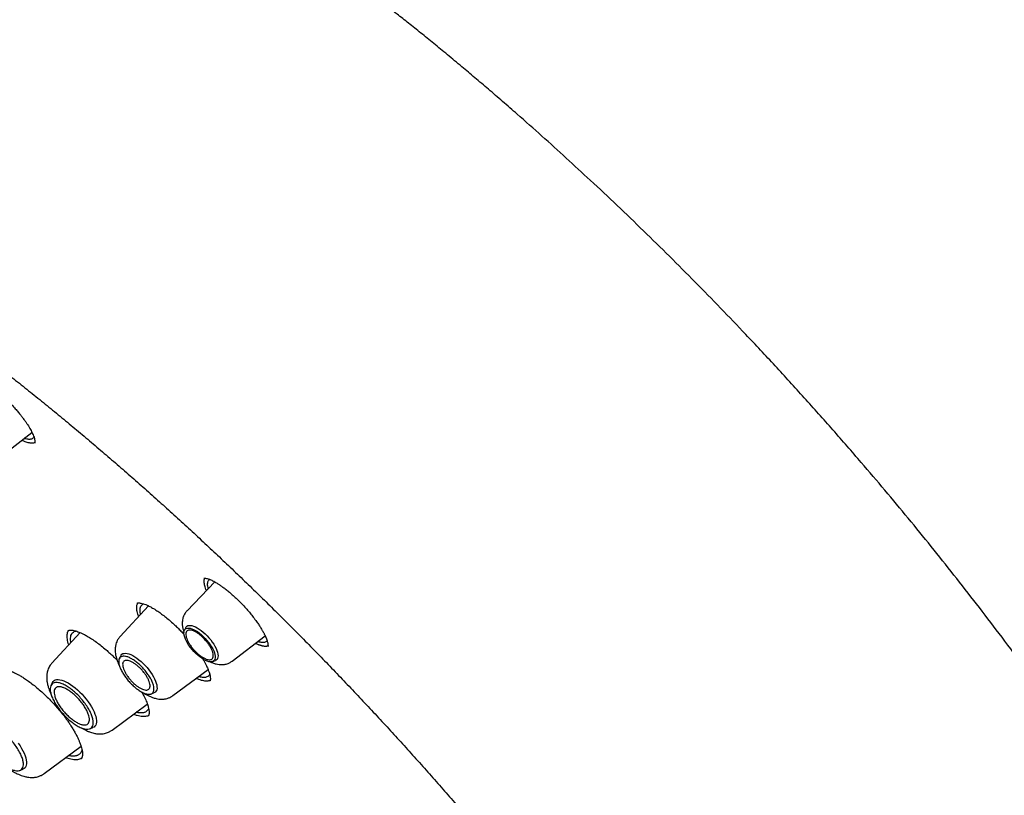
# Model space of a CAD drawing. Header units: millimetres. Extents: x 8 to 871, y 12 to 1888.
# Tile 38 of 114: x 664 to 701, y 732 to 761. Entities that reach past the tile are written whole.
import ezdxf

# ---------------------------------------------------------------- set-up
doc = ezdxf.new("R2010")
doc.units = ezdxf.units.MM

msp = doc.modelspace()

# ---------------------------------------------------------------- linework, layer by layer
at = {"color": 7, "linetype": 'Continuous', "lineweight": 30}
for p, q in [((663.509, 744.939), (664.774, 745.911)), ((671.6, 740.329), (670.569, 739.251)), ((669.124, 739.433), (668.066, 738.284)), ((670.517, 738.621), (670.47, 738.526)), ((666.572, 738.436), (665.52, 737.294)), ((672.257, 737.37), (673.484, 738.313)), ((668.089, 737.568), (668.037, 737.463)), ((671.525, 737.35), (671.625, 737.387)), ((670.043, 736.082), (671.356, 737.052)), ((665.536, 736.568), (665.482, 736.459)), ((671.425, 736.638), (671.419, 736.631)), ((669.223, 736.142), (669.333, 736.182)), ((667.767, 734.791), (669.084, 735.764)), ((666.932, 734.843), (667.047, 734.885)), ((665.232, 733.169), (666.609, 734.187)), ((664.322, 733.29), (664.436, 733.331))]:
    msp.add_line(p, q, dxfattribs=at)
at = {"color": 7, "linetype": 'Continuous', "lineweight": 30, "flags": 128}
for points in [[(671.187, 737.43), (671.115, 737.475), (671.042, 737.528), (670.968, 737.588), (670.896, 737.654), (670.826, 737.725), (670.759, 737.8), (670.696, 737.878), (670.639, 737.957), (670.588, 738.037), (670.544, 738.115), (670.508, 738.191), (670.481, 738.264), (670.462, 738.332), (670.452, 738.395), (670.451, 738.45), (670.46, 738.499), (670.477, 738.538), (670.504, 738.569), (670.538, 738.591), (670.581, 738.603), (670.631, 738.605), (670.687, 738.597), (670.749, 738.579), (670.815, 738.551), (670.885, 738.514), (670.957, 738.469), (671.03, 738.416), (671.103, 738.356), (671.176, 738.29), (671.246, 738.219), (671.313, 738.144), (671.375, 738.066), (671.432, 737.987), (671.483, 737.908), (671.527, 737.829), (671.563, 737.753), (671.591, 737.68), (671.61, 737.612), (671.62, 737.55), (671.62, 737.494), (671.612, 737.446), (671.594, 737.406), (671.568, 737.375), (671.533, 737.353), (671.491, 737.342), (671.441, 737.34), (671.385, 737.348), (671.323, 737.366), (671.257, 737.393), (671.187, 737.43)], [(670.517, 738.621), (670.532, 738.646), (670.561, 738.674), (670.598, 738.694), (670.643, 738.704), (670.695, 738.704), (670.752, 738.694), (670.815, 738.675), (670.882, 738.647), (670.952, 738.609)], [(670.952, 738.609), (671.025, 738.564), (671.099, 738.511), (671.174, 738.451), (671.247, 738.385), (671.318, 738.314), (671.386, 738.239), (671.451, 738.161), (671.51, 738.081), (671.564, 738.001), (671.611, 737.921), (671.65, 737.843), (671.682, 737.768), (671.705, 737.697), (671.72, 737.631), (671.726, 737.571), (671.723, 737.517), (671.711, 737.472), (671.691, 737.434), (671.661, 737.406), (671.625, 737.387)], [(668.089, 737.568), (668.104, 737.594), (668.135, 737.625), (668.173, 737.647), (668.219, 737.659), (668.273, 737.662), (668.332, 737.654), (668.397, 737.638), (668.466, 737.611), (668.54, 737.576), (668.616, 737.532), (668.694, 737.48), (668.773, 737.42), (668.851, 737.355), (668.929, 737.283), (669.004, 737.206), (669.076, 737.126), (669.144, 737.043), (669.206, 736.958), (669.263, 736.873), (669.313, 736.788), (669.356, 736.705), (669.391, 736.625), (669.418, 736.549), (669.436, 736.477), (669.445, 736.411), (669.446, 736.351), (669.437, 736.299), (669.42, 736.255), (669.393, 736.22), (669.359, 736.193), (669.333, 736.182)], [(665.536, 736.568), (665.536, 736.569), (665.564, 736.61), (665.599, 736.642), (665.643, 736.665), (665.695, 736.678), (665.754, 736.682), (665.819, 736.675), (665.89, 736.658), (665.966, 736.632), (666.046, 736.596), (666.13, 736.552), (666.215, 736.499), (666.303, 736.438), (666.391, 736.369), (666.478, 736.294), (666.564, 736.214), (666.647, 736.129), (666.727, 736.039), (666.803, 735.947), (666.874, 735.853), (666.939, 735.759), (666.998, 735.664), (667.05, 735.571), (667.093, 735.479), (667.129, 735.391), (667.156, 735.308), (667.174, 735.229), (667.183, 735.157), (667.183, 735.091), (667.174, 735.032), (667.156, 734.982), (667.129, 734.941), (667.093, 734.908), (667.049, 734.885), (667.047, 734.885)], [(664.264, 734.3), (664.329, 734.205), (664.388, 734.111), (664.439, 734.017), (664.483, 733.926), (664.519, 733.838), (664.546, 733.755), (664.564, 733.676), (664.573, 733.603), (664.573, 733.537), (664.564, 733.479), (664.545, 733.429), (664.518, 733.387), (664.482, 733.355), (664.439, 733.332), (664.436, 733.331)]]:
    msp.add_lwpolyline(points, dxfattribs=at)
at = {"color": 7, "linetype": 'Continuous', "lineweight": 30}
for points, knots in [([(713.378, 691.298), (713.435, 691.352), (713.547, 691.458), (713.685, 691.594), (713.799, 691.709), (713.903, 691.818), (714.006, 691.928), (714.105, 692.037), (714.203, 692.149), (714.302, 692.265), (714.406, 692.389), (714.518, 692.528), (714.636, 692.681), (714.759, 692.845), (714.866, 692.996), (714.957, 693.128), (715.033, 693.24), (715.106, 693.352), (715.177, 693.464), (715.245, 693.574), (715.31, 693.682), (715.369, 693.782), (715.418, 693.868), (715.457, 693.938), (715.492, 694), (715.527, 694.065), (715.567, 694.139), (715.612, 694.224), (715.66, 694.316), (715.709, 694.414), (715.765, 694.528), (715.827, 694.658), (715.894, 694.804), (715.959, 694.95), (716.021, 695.094), (716.077, 695.23), (716.126, 695.352), (716.165, 695.452), (716.196, 695.531), (716.22, 695.596), (716.244, 695.662), (716.272, 695.738), (716.304, 695.827), (716.339, 695.929), (716.376, 696.039), (716.414, 696.156), (716.452, 696.276), (716.491, 696.4), (716.528, 696.527), (716.563, 696.65), (716.594, 696.76), (716.618, 696.851), (716.638, 696.925), (716.654, 696.988), (716.671, 697.054), (716.689, 697.13), (716.71, 697.215), (716.738, 697.332), (716.772, 697.482), (716.811, 697.664), (716.849, 697.853), (716.885, 698.044), (716.919, 698.237), (716.951, 698.432), (716.981, 698.629), (717.009, 698.827), (717.034, 699.023), (717.056, 699.209), (717.075, 699.379), (717.09, 699.535), (717.104, 699.68), (717.117, 699.833), (717.13, 700.004), (717.143, 700.201), (717.155, 700.416), (717.166, 700.652), (717.174, 700.878), (717.179, 701.089), (717.182, 701.281), (717.184, 701.472), (717.183, 701.651), (717.182, 701.807), (717.18, 701.928), (717.179, 702.017), (717.177, 702.081), (717.176, 702.14), (717.174, 702.204), (717.172, 702.281), (717.169, 702.38), (717.165, 702.502), (717.158, 702.651), (717.15, 702.817), (717.136, 703.074), (717.114, 703.413), (717.08, 703.83), (717.044, 704.207), (717.007, 704.545), (716.971, 704.846), (716.934, 705.14), (716.895, 705.419), (716.857, 705.678), (716.822, 705.908), (716.792, 706.094), (716.768, 706.239), (716.749, 706.35), (716.733, 706.446), (716.717, 706.534), (716.703, 706.613), (716.689, 706.69), (716.675, 706.769), (716.658, 706.864), (716.636, 706.977), (716.611, 707.109), (716.582, 707.26), (716.548, 707.429), (716.51, 707.615), (716.47, 707.809), (716.428, 708.004), (716.386, 708.195), (716.326, 708.46), (716.249, 708.792), (716.156, 709.176), (716.068, 709.524), (715.986, 709.836), (715.909, 710.127), (715.835, 710.394), (715.698, 710.884), (715.559, 711.356), (715.417, 711.819), (715.352, 712.027), (715.285, 712.237), (715.217, 712.448), (715.15, 712.656), (715.089, 712.84), (715.038, 712.992), (714.998, 713.112), (714.963, 713.214), (714.933, 713.304), (714.902, 713.393), (714.864, 713.502), (714.818, 713.636), (714.761, 713.797), (714.699, 713.975), (714.631, 714.164), (714.536, 714.427), (714.409, 714.772), (714.251, 715.192), (714.085, 715.625), (713.91, 716.07), (713.723, 716.536), (713.526, 717.015), (713.324, 717.497), (713.119, 717.976), (712.91, 718.453), (712.682, 718.966), (712.431, 719.516), (712.159, 720.102), (711.883, 720.683), (711.602, 721.262), (711.287, 721.899), (710.928, 722.609), (710.517, 723.402), (710.077, 724.23), (709.668, 724.982), (709.297, 725.649), (708.973, 726.223), (708.642, 726.797), (708.316, 727.358), (708.009, 727.875), (707.726, 728.348), (707.465, 728.779), (707.216, 729.185), (706.982, 729.565), (706.762, 729.917), (706.557, 730.242), (706.368, 730.54), (706.193, 730.815), (706.001, 731.116), (705.778, 731.461), (705.514, 731.865), (705.229, 732.298), (704.922, 732.758), (704.594, 733.246), (704.243, 733.761), (703.87, 734.304), (703.472, 734.874), (703.055, 735.465), (702.488, 736.259), (701.774, 737.24), (700.919, 738.385), (700.068, 739.499), (699.222, 740.581), (698.371, 741.648), (697.51, 742.703), (696.639, 743.749), (695.702, 744.85), (694.699, 746.003), (693.627, 747.205), (692.542, 748.394), (691.498, 749.509), (690.5, 750.552), (689.549, 751.525), (688.59, 752.487), (687.619, 753.44), (686.633, 754.388), (685.67, 755.293), (684.733, 756.157), (683.823, 756.979), (683.029, 757.682), (682.363, 758.262), (681.835, 758.716), (681.327, 759.148), (680.815, 759.579), (680.303, 760.005), (679.792, 760.424), (679.308, 760.816), (678.853, 761.182), (678.376, 761.56), (677.864, 761.962), (677.299, 762.399), (676.864, 762.731), (676.562, 762.959), (676.399, 763.082), (676.235, 763.205), (676.069, 763.328), (675.902, 763.453), (675.723, 763.585), (675.519, 763.735), (675.279, 763.91), (675.002, 764.112), (674.693, 764.335), (674.352, 764.579), (673.992, 764.834), (673.616, 765.098), (673.224, 765.369), (672.807, 765.656), (672.364, 765.956), (671.896, 766.269), (671.403, 766.595), (670.866, 766.944), (670.284, 767.315), (669.655, 767.709), (668.998, 768.111), (668.312, 768.523), (667.848, 768.793), (667.61, 768.931)], [0, 0, 0, 0, 0.003254, 0.00634, 0.009206, 0.011744, 0.013962, 0.016621, 0.019137, 0.021743, 0.024667, 0.027832, 0.031281, 0.034947, 0.038766, 0.041224, 0.043666, 0.046076, 0.048453, 0.050797, 0.053096, 0.055198, 0.057058, 0.058349, 0.059517, 0.06082, 0.06232, 0.064019, 0.065913, 0.067876, 0.069832, 0.072661, 0.075472, 0.078265, 0.081041, 0.08364, 0.085916, 0.08787, 0.08918, 0.090291, 0.091421, 0.092794, 0.09441, 0.096269, 0.098279, 0.100346, 0.102471, 0.104654, 0.106894, 0.109106, 0.111018, 0.112609, 0.113786, 0.114764, 0.11587, 0.117145, 0.11859, 0.120204, 0.123034, 0.126134, 0.129246, 0.132365, 0.135489, 0.13862, 0.141757, 0.144899, 0.148051, 0.150951, 0.153599, 0.155995, 0.158141, 0.160265, 0.163013, 0.165979, 0.169191, 0.172712, 0.176545, 0.179223, 0.182035, 0.184941, 0.187562, 0.189802, 0.191659, 0.192751, 0.193648, 0.19439, 0.195275, 0.196369, 0.197671, 0.199474, 0.201565, 0.203946, 0.206465, 0.212342, 0.218046, 0.223577, 0.227694, 0.23171, 0.235625, 0.239387, 0.24278, 0.245782, 0.248394, 0.250013, 0.251435, 0.25266, 0.253719, 0.254868, 0.255698, 0.256679, 0.257893, 0.259342, 0.261023, 0.262939, 0.265088, 0.267471, 0.269975, 0.272419, 0.274798, 0.277113, 0.282317, 0.287165, 0.291263, 0.295068, 0.29858, 0.301798, 0.304748, 0.316228, 0.318681, 0.321141, 0.323607, 0.326079, 0.328558, 0.330896, 0.332496, 0.333885, 0.335064, 0.336034, 0.337018, 0.338177, 0.339796, 0.341665, 0.343753, 0.345929, 0.348178, 0.352811, 0.357729, 0.362506, 0.367523, 0.372782, 0.378187, 0.383546, 0.388853, 0.394107, 0.399308, 0.405773, 0.412155, 0.418454, 0.42467, 0.43092, 0.439034, 0.447487, 0.456277, 0.465406, 0.471316, 0.47736, 0.483502, 0.489402, 0.494977, 0.499753, 0.504263, 0.508505, 0.51248, 0.516188, 0.519571, 0.522697, 0.525566, 0.528221, 0.532178, 0.536422, 0.540952, 0.545769, 0.550873, 0.556263, 0.56194, 0.567903, 0.574151, 0.580491, 0.592835, 0.605033, 0.616657, 0.628145, 0.639499, 0.650797, 0.662094, 0.673391, 0.686705, 0.700018, 0.713332, 0.726646, 0.737943, 0.74924, 0.760538, 0.771868, 0.783327, 0.79492, 0.805233, 0.815652, 0.826175, 0.832384, 0.838385, 0.844148, 0.849673, 0.855768, 0.861546, 0.867005, 0.872145, 0.876967, 0.883134, 0.889484, 0.896017, 0.897831, 0.899659, 0.901501, 0.903356, 0.905225, 0.907153, 0.909352, 0.912116, 0.915241, 0.918727, 0.922575, 0.926783, 0.930923, 0.935362, 0.940099, 0.945135, 0.950469, 0.956103, 0.962035, 0.968905, 0.976136, 0.983729, 0.991684, 1, 1, 1, 1]), ([(629.354, 758.873), (629.365, 758.882), (629.454, 758.954), (629.627, 759.082), (629.873, 759.256), (630.127, 759.42), (630.387, 759.576), (630.655, 759.724), (630.93, 759.864), (631.211, 759.994), (631.499, 760.117), (631.794, 760.231), (632.096, 760.336), (632.404, 760.433), (632.719, 760.522), (633.04, 760.602), (633.368, 760.673), (633.702, 760.736), (634.042, 760.791), (634.388, 760.837), (634.741, 760.874), (635.099, 760.903), (635.464, 760.923), (635.835, 760.935), (636.211, 760.938), (636.594, 760.933), (636.982, 760.919), (637.376, 760.897), (637.775, 760.865), (638.18, 760.826), (638.59, 760.778), (639.006, 760.721), (639.427, 760.656), (639.854, 760.582), (640.285, 760.5), (640.721, 760.409), (641.163, 760.31), (641.609, 760.202), (642.06, 760.086), (642.515, 759.961), (642.976, 759.828), (643.44, 759.686), (643.909, 759.536), (644.382, 759.378), (644.86, 759.211), (645.341, 759.037), (645.826, 758.853), (646.316, 758.662), (646.809, 758.462), (647.305, 758.255), (647.805, 758.039), (648.309, 757.815), (648.815, 757.583), (649.325, 757.343), (649.839, 757.095), (650.355, 756.84), (650.873, 756.576), (651.395, 756.305), (651.919, 756.026), (652.446, 755.739), (652.975, 755.445), (653.507, 755.143), (654.041, 754.834), (654.577, 754.517), (655.114, 754.193), (655.654, 753.862), (656.195, 753.523), (656.738, 753.178), (657.282, 752.825), (657.828, 752.465), (658.375, 752.099), (658.923, 751.725), (659.472, 751.345), (660.022, 750.958), (660.573, 750.565), (661.125, 750.165), (661.677, 749.759), (662.229, 749.346), (662.782, 748.927), (663.335, 748.502), (663.888, 748.071), (664.441, 747.633), (664.994, 747.19), (665.547, 746.741), (666.099, 746.287), (666.651, 745.827), (667.202, 745.361), (667.752, 744.89), (668.301, 744.413), (668.85, 743.932), (669.397, 743.445), (669.943, 742.953), (670.488, 742.457), (671.032, 741.955), (671.573, 741.449), (672.113, 740.938), (672.652, 740.423), (673.188, 739.904), (673.723, 739.38), (674.255, 738.852), (674.785, 738.32), (675.313, 737.784), (675.838, 737.244), (676.36, 736.701), (676.88, 736.154), (677.397, 735.603), (677.912, 735.049), (678.423, 734.492), (678.931, 733.932), (679.436, 733.369), (679.937, 732.803), (680.435, 732.234), (680.93, 731.663), (681.42, 731.089), (681.907, 730.513), (682.391, 729.934), (682.87, 729.353), (683.345, 728.771), (683.816, 728.186), (684.283, 727.6), (684.745, 727.012), (685.203, 726.422), (685.656, 725.831), (686.105, 725.239), (686.548, 724.645), (686.987, 724.051), (687.421, 723.456), (687.851, 722.86), (688.274, 722.263), (688.693, 721.666), (689.106, 721.068), (689.514, 720.47), (689.917, 719.872), (690.314, 719.274), (690.705, 718.676), (691.091, 718.078), (691.47, 717.481), (691.844, 716.884), (692.212, 716.288), (692.574, 715.693), (692.93, 715.098), (693.279, 714.505), (693.622, 713.912), (693.959, 713.321), (694.29, 712.731), (694.614, 712.143), (694.931, 711.557), (695.242, 710.972), (695.546, 710.389), (695.844, 709.808), (696.134, 709.229), (696.418, 708.653), (696.695, 708.079), (696.964, 707.507), (697.227, 706.938), (697.483, 706.372), (697.731, 705.808), (697.973, 705.248), (698.207, 704.691), (698.433, 704.137), (698.653, 703.586), (698.865, 703.039), (699.069, 702.496), (699.266, 701.956), (699.456, 701.42), (699.638, 700.888), (699.812, 700.36), (699.979, 699.836), (700.138, 699.316), (700.29, 698.801), (700.433, 698.291), (700.569, 697.785), (700.697, 697.283), (700.818, 696.787), (700.93, 696.295), (701.035, 695.809), (701.132, 695.328), (701.221, 694.852), (701.302, 694.381), (701.375, 693.916), (701.441, 693.456), (701.498, 693.002), (701.548, 692.554), (701.589, 692.112), (701.623, 691.675), (701.649, 691.245), (701.666, 690.821), (701.676, 690.403), (701.678, 689.991), (701.672, 689.586), (701.658, 689.187), (701.637, 688.794), (701.607, 688.409), (701.57, 688.029), (701.524, 687.657), (701.471, 687.292), (701.41, 686.933), (701.341, 686.582), (701.265, 686.237), (701.18, 685.899), (701.088, 685.569), (700.988, 685.246), (700.88, 684.93), (700.765, 684.621), (700.642, 684.32), (700.511, 684.026), (700.372, 683.74), (700.226, 683.461), (700.072, 683.189), (699.911, 682.925), (699.741, 682.669), (699.565, 682.421), (699.38, 682.18), (699.188, 681.948), (698.992, 681.726), (698.856, 681.586), (698.79, 681.517)], [0, 0, 0, 0, 0.000696, 0.005455, 0.010214, 0.01497, 0.019723, 0.024472, 0.029218, 0.033959, 0.038696, 0.043427, 0.048154, 0.052877, 0.057594, 0.062307, 0.067016, 0.071721, 0.076422, 0.08112, 0.085815, 0.090507, 0.095196, 0.099883, 0.104569, 0.109253, 0.113935, 0.118616, 0.123296, 0.127976, 0.132655, 0.137333, 0.142011, 0.146689, 0.151366, 0.156044, 0.160722, 0.165399, 0.170077, 0.174755, 0.179433, 0.184112, 0.188791, 0.19347, 0.198149, 0.202829, 0.207509, 0.21219, 0.216871, 0.221552, 0.226234, 0.230916, 0.235599, 0.240282, 0.244965, 0.249649, 0.254333, 0.259017, 0.263702, 0.268387, 0.273072, 0.277758, 0.282443, 0.28713, 0.291816, 0.296503, 0.30119, 0.305877, 0.310565, 0.315253, 0.319941, 0.324629, 0.329318, 0.334007, 0.338695, 0.343385, 0.348074, 0.352763, 0.357453, 0.362143, 0.366833, 0.371523, 0.376213, 0.380904, 0.385594, 0.390285, 0.394976, 0.399666, 0.404357, 0.409048, 0.41374, 0.418431, 0.423122, 0.427814, 0.432505, 0.437197, 0.441888, 0.44658, 0.451272, 0.455964, 0.460656, 0.465347, 0.470039, 0.474731, 0.479423, 0.484115, 0.488807, 0.493499, 0.498191, 0.502884, 0.507576, 0.512268, 0.51696, 0.521652, 0.526344, 0.531036, 0.535728, 0.54042, 0.545111, 0.549803, 0.554495, 0.559187, 0.563879, 0.56857, 0.573262, 0.577953, 0.582645, 0.587336, 0.592027, 0.596719, 0.60141, 0.606101, 0.610791, 0.615482, 0.620173, 0.624863, 0.629554, 0.634244, 0.638934, 0.643624, 0.648314, 0.653004, 0.657693, 0.662382, 0.667072, 0.67176, 0.676449, 0.681138, 0.685826, 0.690514, 0.695202, 0.699889, 0.704577, 0.709264, 0.713951, 0.718637, 0.723323, 0.728009, 0.732695, 0.73738, 0.742065, 0.74675, 0.751434, 0.756118, 0.760802, 0.765485, 0.770168, 0.774851, 0.779533, 0.784214, 0.788896, 0.793577, 0.798257, 0.802937, 0.807617, 0.812296, 0.816975, 0.821654, 0.826332, 0.83101, 0.835688, 0.840366, 0.845043, 0.84972, 0.854397, 0.859074, 0.863751, 0.868429, 0.873106, 0.877784, 0.882462, 0.887141, 0.891821, 0.896502, 0.901184, 0.905867, 0.910553, 0.91524, 0.919929, 0.924621, 0.929316, 0.934013, 0.938715, 0.94342, 0.948129, 0.952842, 0.95756, 0.962283, 0.96701, 0.971742, 0.976479, 0.981221, 0.985967, 0.990717, 0.99547, 1, 1, 1, 1]), ([(663.357, 747.538), (663.403, 747.503), (663.491, 747.433), (663.62, 747.322), (663.76, 747.196), (663.906, 747.055), (664.053, 746.903), (664.179, 746.764), (664.285, 746.64), (664.373, 746.532), (664.443, 746.439), (664.499, 746.363), (664.541, 746.303), (664.572, 746.257), (664.605, 746.208), (664.647, 746.141), (664.696, 746.058), (664.744, 745.973), (664.783, 745.895), (664.821, 745.811), (664.853, 745.727), (664.875, 745.648), (664.886, 745.589), (664.887, 745.553), (664.886, 745.532), (664.884, 745.522), (664.884, 745.515), (664.883, 745.513), (664.882, 745.512)], [0, 0, 0, 0, 0.049249, 0.096025, 0.14034, 0.202137, 0.258281, 0.308723, 0.353461, 0.392534, 0.426032, 0.454026, 0.476502, 0.493443, 0.505075, 0.532379, 0.571712, 0.60459, 0.639611, 0.673469, 0.722022, 0.767884, 0.810856, 0.850916, 0.873938, 0.906542, 0.94862, 1, 1, 1, 1]), ([(664.885, 745.528), (664.869, 745.522), (664.838, 745.511), (664.78, 745.506), (664.714, 745.51), (664.64, 745.523), (664.559, 745.547), (664.477, 745.577), (664.419, 745.604), (664.391, 745.617)], [0, 0, 0, 0, 0.14291, 0.28639, 0.430902, 0.578687, 0.7276, 0.869045, 1, 1, 1, 1]), ([(664.849, 745.734), (664.847, 745.73), (664.839, 745.711), (664.815, 745.688), (664.779, 745.666), (664.738, 745.653), (664.689, 745.647), (664.621, 745.651), (664.551, 745.664), (664.498, 745.683), (664.484, 745.688)], [0, 0, 0, 0, 0.037286, 0.190265, 0.327544, 0.449091, 0.565055, 0.722224, 0.927172, 1, 1, 1, 1]), ([(671.196, 740.464), (671.197, 740.464), (671.199, 740.465), (671.205, 740.464), (671.215, 740.465), (671.229, 740.465), (671.245, 740.464), (671.271, 740.461), (671.32, 740.452), (671.39, 740.429), (671.46, 740.401), (671.528, 740.369), (671.614, 740.323), (671.709, 740.266), (671.811, 740.2), (671.912, 740.128), (672.027, 740.041), (672.155, 739.938), (672.295, 739.817), (672.391, 739.726), (672.441, 739.679)], [0, 0, 0, 0, 0.068167, 0.124402, 0.168408, 0.199898, 0.223719, 0.246943, 0.313346, 0.386412, 0.428606, 0.474911, 0.531237, 0.599833, 0.652444, 0.71059, 0.774318, 0.843699, 0.918854, 1, 1, 1, 1]), ([(671.291, 740.006), (671.285, 740.021), (671.266, 740.066), (671.243, 740.137), (671.221, 740.217), (671.208, 740.291), (671.205, 740.359), (671.209, 740.408), (671.216, 740.439), (671.221, 740.455), (671.224, 740.462), (671.225, 740.465)], [0, 0, 0, 0, 0.0718216, 0.2279019, 0.3814077, 0.5359477, 0.6937947, 0.8528119, 0.929768, 0.9682395, 1, 1, 1, 1]), ([(671.363, 740.081), (671.356, 740.109), (671.339, 740.171), (671.333, 740.254), (671.343, 740.327), (671.371, 740.381), (671.397, 740.41), (671.416, 740.417), (671.417, 740.418)], [0, 0, 0, 0, 0.167861, 0.371459, 0.58857, 0.795446, 0.989871, 1, 1, 1, 1]), ([(672.441, 739.679), (672.498, 739.623), (672.608, 739.514), (672.76, 739.35), (672.893, 739.196), (673.018, 739.042), (673.132, 738.893), (673.23, 738.754), (673.299, 738.649), (673.346, 738.572), (673.377, 738.519), (673.399, 738.479), (673.417, 738.447), (673.434, 738.414), (673.457, 738.37), (673.487, 738.308), (673.519, 738.235), (673.547, 738.161), (673.567, 738.098), (673.58, 738.048), (673.588, 738.003), (673.593, 737.964), (673.594, 737.935), (673.594, 737.918), (673.593, 737.915), (673.593, 737.913)], [0, 0, 0, 0, 0.073951, 0.142308, 0.205069, 0.262186, 0.32948, 0.386671, 0.433823, 0.462662, 0.485973, 0.503769, 0.516044, 0.529723, 0.550765, 0.579429, 0.623225, 0.666711, 0.706045, 0.741233, 0.772304, 0.81223, 0.863608, 0.926231, 1, 1, 1, 1]), ([(668.758, 739.037), (668.753, 739.051), (668.735, 739.099), (668.713, 739.176), (668.694, 739.267), (668.686, 739.349), (668.688, 739.423), (668.699, 739.488), (668.716, 739.522), (668.724, 739.54)], [0, 0, 0, 0, 0.0639571, 0.2180026, 0.3736174, 0.5313979, 0.6873704, 0.844504, 1, 1, 1, 1]), ([(668.693, 739.527), (668.699, 739.531), (668.709, 739.538), (668.728, 739.541), (668.744, 739.542), (668.756, 739.542), (668.765, 739.542), (668.776, 739.542), (668.801, 739.541), (668.848, 739.534), (668.926, 739.515), (669.024, 739.48), (669.143, 739.427), (669.283, 739.351), (669.431, 739.26), (669.583, 739.155), (669.736, 739.04), (669.901, 738.905), (670.016, 738.802), (670.075, 738.749)], [0, 0, 0, 0, 0.07295, 0.129811, 0.170313, 0.189786, 0.204974, 0.221897, 0.240586, 0.299036, 0.365061, 0.436101, 0.511924, 0.592781, 0.681393, 0.753495, 0.830515, 0.9126, 1, 1, 1, 1]), ([(668.833, 739.117), (668.829, 739.135), (668.821, 739.174), (668.814, 739.231), (668.812, 739.289), (668.819, 739.355), (668.841, 739.42), (668.885, 739.471), (668.922, 739.498), (668.947, 739.505), (668.95, 739.505)], [0, 0, 0, 0, 0.086938, 0.191214, 0.30536, 0.429356, 0.624756, 0.808649, 0.981071, 1, 1, 1, 1]), ([(670.569, 739.251), (670.544, 739.221), (670.498, 739.168), (670.452, 739.084), (670.425, 739.014), (670.404, 738.941), (670.391, 738.864), (670.386, 738.77), (670.393, 738.666), (670.415, 738.553), (670.438, 738.473), (670.453, 738.435), (670.455, 738.43)], [0, 0, 0, 0, 0.130038, 0.236691, 0.320106, 0.381385, 0.48668, 0.585513, 0.718744, 0.857454, 0.983214, 1, 1, 1, 1]), ([(670.075, 738.749), (670.121, 738.706), (670.21, 738.622), (670.337, 738.494), (670.418, 738.409), (670.456, 738.367), (670.457, 738.366)], [0, 0, 0, 0, 0.3551469, 0.6865653, 0.994253, 1, 1, 1, 1]), ([(666.148, 737.975), (666.141, 737.994), (666.123, 738.051), (666.103, 738.138), (666.088, 738.236), (666.086, 738.324), (666.096, 738.402), (666.115, 738.467), (666.136, 738.5), (666.145, 738.514)], [0, 0, 0, 0, 0.078635, 0.236627, 0.396858, 0.553932, 0.712181, 0.874081, 1, 1, 1, 1]), ([(666.111, 738.495), (666.117, 738.5), (666.128, 738.508), (666.147, 738.516), (666.164, 738.52), (666.179, 738.522), (666.191, 738.524), (666.203, 738.525), (666.218, 738.525), (666.233, 738.525), (666.251, 738.524), (666.273, 738.523), (666.311, 738.518), (666.37, 738.506), (666.448, 738.484), (666.525, 738.456), (666.609, 738.421), (666.711, 738.372), (666.845, 738.3), (667.004, 738.202), (667.18, 738.081), (667.361, 737.945), (667.482, 737.844), (667.541, 737.794)], [0, 0, 0, 0, 0.057139, 0.105718, 0.145657, 0.169881, 0.189142, 0.210117, 0.225191, 0.242221, 0.261221, 0.282205, 0.305189, 0.366907, 0.424941, 0.47612, 0.520446, 0.581305, 0.653658, 0.737609, 0.827709, 0.915166, 1, 1, 1, 1]), ([(666.227, 738.062), (666.223, 738.091), (666.214, 738.15), (666.213, 738.24), (666.229, 738.328), (666.265, 738.402), (666.317, 738.453), (666.368, 738.481), (666.403, 738.49), (666.413, 738.493)], [0, 0, 0, 0, 0.124494, 0.256676, 0.443161, 0.618843, 0.783748, 0.937901, 1, 1, 1, 1]), ([(668.066, 738.284), (668.039, 738.252), (667.99, 738.192), (667.941, 738.095), (667.911, 738.01), (667.894, 737.935), (667.885, 737.869), (667.881, 737.806), (667.882, 737.737), (667.888, 737.667), (667.9, 737.593), (667.916, 737.52), (667.951, 737.4), (667.992, 737.289), (668.035, 737.21), (668.042, 737.198)], [0, 0, 0, 0, 0.1083006, 0.1963884, 0.2756749, 0.335224, 0.3927605, 0.4490634, 0.5043313, 0.5830137, 0.6405708, 0.7015589, 0.7848493, 0.9666005, 1, 1, 1, 1]), ([(673.594, 737.933), (673.59, 737.932), (673.582, 737.929), (673.566, 737.925), (673.549, 737.922), (673.531, 737.92), (673.517, 737.919), (673.502, 737.918), (673.487, 737.918), (673.467, 737.919), (673.445, 737.922), (673.423, 737.925), (673.406, 737.928), (673.388, 737.932), (673.37, 737.936), (673.346, 737.942), (673.321, 737.95), (673.295, 737.959), (673.275, 737.966), (673.255, 737.973), (673.227, 737.984), (673.199, 737.997), (673.17, 738.01), (673.148, 738.02), (673.132, 738.028), (673.122, 738.033), (673.121, 738.034)], [0, 0, 0, 0, 0.035998, 0.072736, 0.146224, 0.182963, 0.219701, 0.256439, 0.293178, 0.329916, 0.403404, 0.440143, 0.476881, 0.51362, 0.550358, 0.587096, 0.660585, 0.697324, 0.734062, 0.770801, 0.807539, 0.881029, 0.917767, 0.954506, 0.991244, 1, 1, 1, 1]), ([(673.557, 738.129), (673.555, 738.125), (673.545, 738.105), (673.515, 738.083), (673.469, 738.064), (673.42, 738.058), (673.367, 738.06), (673.303, 738.071), (673.249, 738.085), (673.214, 738.1), (673.209, 738.102)], [0, 0, 0, 0, 0.036669, 0.222858, 0.388222, 0.532704, 0.656257, 0.801948, 0.971098, 1, 1, 1, 1]), ([(667.541, 737.794), (667.59, 737.751), (667.686, 737.667), (667.823, 737.536), (667.912, 737.45), (667.953, 737.406), (667.954, 737.406)], [0, 0, 0, 0, 0.355399, 0.686944, 0.994568, 1, 1, 1, 1]), ([(665.52, 737.294), (665.499, 737.269), (665.459, 737.222), (665.415, 737.147), (665.38, 737.071), (665.356, 736.998), (665.34, 736.926), (665.331, 736.869), (665.327, 736.819), (665.325, 736.777), (665.325, 736.721), (665.331, 736.637), (665.349, 736.524), (665.381, 736.403), (665.422, 736.286), (665.455, 736.204), (665.479, 736.155), (665.484, 736.144)], [0, 0, 0, 0, 0.080418, 0.15049, 0.210219, 0.280643, 0.333938, 0.381502, 0.424207, 0.46336, 0.501437, 0.577029, 0.677313, 0.786738, 0.873909, 0.972633, 1, 1, 1, 1]), ([(671.154, 737.452), (671.166, 737.432), (671.198, 737.378), (671.246, 737.29), (671.303, 737.178), (671.352, 737.065), (671.39, 736.963), (671.413, 736.885), (671.427, 736.827), (671.435, 736.778), (671.44, 736.735), (671.44, 736.699), (671.438, 736.673), (671.435, 736.656), (671.431, 736.641), (671.425, 736.634), (671.422, 736.63)], [0, 0, 0, 0, 0.042636, 0.113754, 0.194303, 0.298324, 0.387522, 0.46189, 0.521491, 0.56818, 0.629768, 0.699484, 0.746702, 0.812669, 0.897145, 1, 1, 1, 1]), ([(671.429, 737.345), (671.461, 737.33), (671.536, 737.295), (671.649, 737.26), (671.755, 737.241), (671.85, 737.235), (671.925, 737.239), (671.997, 737.251), (672.071, 737.27), (672.163, 737.306), (672.223, 737.347), (672.257, 737.37)], [0, 0, 0, 0, 0.121003, 0.276446, 0.415189, 0.51152, 0.611747, 0.670435, 0.75401, 0.863791, 1, 1, 1, 1]), ([(663.46, 737.045), (663.47, 737.053), (663.487, 737.066), (663.515, 737.076), (663.541, 737.082), (663.564, 737.085), (663.59, 737.087), (663.622, 737.088), (663.662, 737.085), (663.707, 737.079), (663.752, 737.071), (663.793, 737.061), (663.829, 737.051), (663.865, 737.04), (663.91, 737.025), (663.97, 737.003), (664.044, 736.972), (664.129, 736.933), (664.225, 736.884), (664.338, 736.821), (664.467, 736.742), (664.613, 736.644), (664.718, 736.566), (664.772, 736.525)], [0, 0, 0, 0, 0.078514, 0.140068, 0.184474, 0.217668, 0.24786, 0.283147, 0.323578, 0.366497, 0.404461, 0.436993, 0.462442, 0.484312, 0.513454, 0.55252, 0.601543, 0.650044, 0.705553, 0.768149, 0.837952, 0.915143, 1, 1, 1, 1]), ([(671.413, 736.882), (671.411, 736.875), (671.401, 736.844), (671.367, 736.809), (671.316, 736.777), (671.263, 736.763), (671.214, 736.758), (671.165, 736.759), (671.107, 736.767), (671.053, 736.779), (671.017, 736.791), (671.007, 736.794)], [0, 0, 0, 0, 0.053462, 0.231946, 0.391754, 0.532831, 0.632184, 0.719495, 0.830797, 0.952931, 1, 1, 1, 1]), ([(664.772, 736.525), (664.834, 736.477), (664.956, 736.381), (665.136, 736.224), (665.306, 736.065), (665.464, 735.907), (665.609, 735.754), (665.756, 735.588), (665.9, 735.416), (666.023, 735.255), (666.122, 735.119), (666.211, 734.988), (666.297, 734.851), (666.377, 734.714), (666.443, 734.589), (666.499, 734.473), (666.547, 734.363), (666.586, 734.263), (666.617, 734.167), (666.638, 734.085), (666.653, 734.009), (666.661, 733.941), (666.663, 733.883), (666.66, 733.844), (666.656, 733.822), (666.653, 733.807), (666.65, 733.793), (666.645, 733.775), (666.637, 733.756), (666.625, 733.734), (666.613, 733.722), (666.606, 733.715)], [0, 0, 0, 0, 0.052662, 0.103516, 0.152535, 0.199275, 0.242863, 0.283236, 0.337645, 0.384304, 0.413678, 0.449407, 0.491938, 0.528303, 0.566564, 0.601689, 0.633396, 0.670344, 0.701546, 0.735543, 0.765306, 0.798652, 0.831755, 0.858335, 0.870581, 0.880758, 0.893549, 0.9119, 0.935775, 0.965145, 1, 1, 1, 1]), ([(671.434, 736.653), (671.423, 736.647), (671.395, 736.634), (671.341, 736.623), (671.272, 736.621), (671.194, 736.629), (671.108, 736.649), (671.014, 736.679), (670.946, 736.708), (670.911, 736.723)], [0, 0, 0, 0, 0.09545, 0.243676, 0.393951, 0.542823, 0.692762, 0.846128, 1, 1, 1, 1]), ([(668.873, 736.217), (668.9, 736.169), (668.947, 736.083), (669.002, 735.969), (669.043, 735.875), (669.074, 735.793), (669.1, 735.718), (669.119, 735.653), (669.134, 735.59), (669.144, 735.535), (669.15, 735.481), (669.151, 735.434), (669.148, 735.398), (669.143, 735.375), (669.139, 735.36), (669.134, 735.345), (669.126, 735.33), (669.118, 735.321), (669.113, 735.316)], [0, 0, 0, 0, 0.09763, 0.171094, 0.24155, 0.304548, 0.360088, 0.422567, 0.47337, 0.533086, 0.595075, 0.664386, 0.722651, 0.767264, 0.801829, 0.852095, 0.918175, 1, 1, 1, 1]), ([(668.957, 736.176), (668.963, 736.172), (669.03, 736.124), (669.128, 736.075), (669.241, 736.025), (669.312, 736), (669.384, 735.978), (669.469, 735.959), (669.568, 735.947), (669.664, 735.947), (669.751, 735.958), (669.835, 735.976), (669.938, 736.013), (670.005, 736.058), (670.043, 736.082)], [0, 0, 0, 0, 0.017606, 0.193416, 0.275215, 0.340208, 0.395803, 0.473491, 0.571534, 0.67116, 0.72339, 0.793696, 0.885824, 1, 1, 1, 1]), ([(669.131, 735.34), (669.126, 735.337), (669.103, 735.321), (669.053, 735.306), (668.981, 735.294), (668.898, 735.295), (668.807, 735.307), (668.705, 735.333), (668.625, 735.359), (668.577, 735.38), (668.569, 735.383)], [0, 0, 0, 0, 0.044821, 0.195718, 0.348703, 0.500263, 0.652918, 0.809076, 0.966452, 1, 1, 1, 1]), ([(669.129, 735.61), (669.128, 735.609), (669.123, 735.576), (669.094, 735.533), (669.045, 735.482), (668.994, 735.455), (668.947, 735.441), (668.908, 735.434), (668.863, 735.431), (668.81, 735.432), (668.743, 735.442), (668.697, 735.449), (668.671, 735.458), (668.67, 735.458)], [0, 0, 0, 0, 0.0078552, 0.1803739, 0.3356827, 0.4737391, 0.5561866, 0.6309369, 0.6979821, 0.7949654, 0.8971314, 0.9977837, 1, 1, 1, 1]), ([(666.619, 734.879), (666.632, 734.871), (666.679, 734.842), (666.757, 734.8), (666.856, 734.753), (666.952, 734.715), (667.042, 734.687), (667.116, 734.67), (667.191, 734.657), (667.268, 734.649), (667.356, 734.648), (667.445, 734.657), (667.521, 734.673), (667.602, 734.699), (667.685, 734.736), (667.738, 734.771), (667.767, 734.791)], [0, 0, 0, 0, 0.035384, 0.124268, 0.201698, 0.294126, 0.376711, 0.439473, 0.49195, 0.568869, 0.659087, 0.71056, 0.780767, 0.842075, 0.915146, 1, 1, 1, 1]), ([(666.642, 734.063), (666.64, 734.05), (666.632, 734.005), (666.6, 733.948), (666.557, 733.898), (666.514, 733.868), (666.477, 733.849), (666.439, 733.836), (666.396, 733.826), (666.342, 733.821), (666.26, 733.82), (666.189, 733.834), (666.143, 733.843)], [0, 0, 0, 0, 0.063533, 0.214908, 0.351322, 0.433954, 0.509915, 0.579199, 0.6418, 0.733612, 0.830085, 1, 1, 1, 1]), ([(663.726, 733.486), (663.727, 733.486), (663.767, 733.451), (663.84, 733.397), (663.942, 733.324), (664.035, 733.265), (664.116, 733.218), (664.193, 733.177), (664.274, 733.139), (664.368, 733.1), (664.461, 733.07), (664.54, 733.05), (664.62, 733.034), (664.702, 733.025), (664.777, 733.023), (664.84, 733.026), (664.887, 733.031), (664.95, 733.042), (665.032, 733.064), (665.132, 733.103), (665.196, 733.146), (665.231, 733.169)], [0, 0, 0, 0, 0.000955, 0.0828, 0.149121, 0.209764, 0.269854, 0.309905, 0.362522, 0.428084, 0.495993, 0.547654, 0.587553, 0.653034, 0.717704, 0.737348, 0.760924, 0.798491, 0.850701, 0.917832, 1, 1, 1, 1]), ([(666.627, 733.741), (666.613, 733.732), (666.579, 733.711), (666.512, 733.692), (666.43, 733.682), (666.336, 733.685), (666.233, 733.701), (666.132, 733.727), (666.064, 733.752), (666.035, 733.762)], [0, 0, 0, 0, 0.111268, 0.263955, 0.41774, 0.575049, 0.733587, 0.883299, 1, 1, 1, 1])]:
    msp.add_open_spline(points, degree=3, knots=knots, dxfattribs=at)
for points in [[(671.168, 737.498), (671.135, 737.518), (671.069, 737.559), (670.968, 737.641), (670.87, 737.735), (670.778, 737.838), (670.696, 737.946), (670.626, 738.055), (670.573, 738.161), (670.538, 738.26), (670.521, 738.347), (670.525, 738.421), (670.548, 738.477), (670.589, 738.513), (670.648, 738.529), (670.722, 738.523), (670.808, 738.497), (670.903, 738.45), (671.002, 738.384), (671.103, 738.303), (671.202, 738.209), (671.294, 738.106), (671.376, 737.998), (671.445, 737.889), (671.498, 737.783), (671.534, 737.685), (671.55, 737.597), (671.547, 737.524), (671.524, 737.468), (671.482, 737.431), (671.423, 737.415), (671.349, 737.421), (671.264, 737.447), (671.2, 737.481), (671.168, 737.498)], [(669.311, 736.474), (669.319, 736.436), (669.337, 736.359), (669.331, 736.266), (669.302, 736.193), (669.248, 736.146), (669.172, 736.126), (669.077, 736.133), (668.967, 736.168), (668.845, 736.228), (668.717, 736.312), (668.587, 736.416), (668.461, 736.537), (668.342, 736.669), (668.237, 736.808), (668.148, 736.949), (668.079, 737.085), (668.034, 737.212), (668.013, 737.324), (668.017, 737.418), (668.047, 737.49), (668.1, 737.537), (668.176, 737.558), (668.271, 737.551), (668.381, 737.516), (668.503, 737.456), (668.631, 737.372), (668.761, 737.268), (668.888, 737.147), (669.006, 737.015), (669.112, 736.875), (669.2, 736.735), (669.27, 736.598), (669.297, 736.516), (669.311, 736.474)], [(668.806, 736.367), (668.774, 736.388), (668.708, 736.429), (668.606, 736.511), (668.508, 736.605), (668.416, 736.708), (668.334, 736.816), (668.265, 736.925), (668.212, 737.031), (668.176, 737.129), (668.16, 737.217), (668.163, 737.29), (668.186, 737.346), (668.228, 737.383), (668.287, 737.399), (668.361, 737.393), (668.446, 737.366), (668.541, 737.319), (668.641, 737.254), (668.742, 737.173), (668.84, 737.079), (668.932, 736.976), (669.014, 736.868), (669.083, 736.759), (669.137, 736.653), (669.172, 736.554), (669.189, 736.467), (669.185, 736.393), (669.162, 736.337), (669.121, 736.301), (669.062, 736.285), (668.988, 736.291), (668.902, 736.317), (668.838, 736.351), (668.806, 736.367)], [(667.039, 735.25), (667.049, 735.203), (667.071, 735.108), (667.064, 734.994), (667.028, 734.906), (666.962, 734.849), (666.87, 734.824), (666.754, 734.833), (666.619, 734.875), (666.47, 734.948), (666.313, 735.051), (666.154, 735.178), (666, 735.326), (665.855, 735.488), (665.726, 735.658), (665.618, 735.829), (665.534, 735.996), (665.478, 736.151), (665.452, 736.288), (665.457, 736.403), (665.494, 736.491), (665.559, 736.549), (665.652, 736.574), (665.768, 736.565), (665.903, 736.523), (666.052, 736.449), (666.208, 736.347), (666.367, 736.219), (666.522, 736.072), (666.666, 735.91), (666.796, 735.74), (666.904, 735.569), (666.989, 735.401), (667.022, 735.3), (667.039, 735.25)], [(666.431, 735.089), (666.389, 735.115), (666.304, 735.168), (666.174, 735.273), (666.047, 735.394), (665.929, 735.526), (665.823, 735.665), (665.735, 735.805), (665.666, 735.942), (665.62, 736.069), (665.599, 736.181), (665.604, 736.275), (665.633, 736.347), (665.687, 736.394), (665.763, 736.415), (665.858, 736.407), (665.968, 736.373), (666.09, 736.313), (666.218, 736.229), (666.348, 736.124), (666.474, 736.004), (666.593, 735.871), (666.698, 735.732), (666.787, 735.592), (666.856, 735.456), (666.901, 735.329), (666.922, 735.216), (666.918, 735.122), (666.888, 735.05), (666.835, 735.003), (666.759, 734.983), (666.664, 734.99), (666.554, 735.023), (666.472, 735.067), (666.431, 735.089)], [(664.428, 733.697), (664.439, 733.649), (664.46, 733.555), (664.453, 733.441), (664.418, 733.353), (664.352, 733.295), (664.259, 733.271), (664.143, 733.279), (664.008, 733.321), (663.86, 733.395), (663.703, 733.498), (663.544, 733.625), (663.389, 733.773), (663.245, 733.935), (663.116, 734.104), (663.007, 734.276), (662.923, 734.442), (662.867, 734.597), (662.842, 734.735), (662.847, 734.85), (662.883, 734.938), (662.949, 734.996), (663.041, 735.02), (663.157, 735.012), (663.292, 734.97), (663.441, 734.896), (663.598, 734.793), (663.757, 734.666), (663.911, 734.518), (664.056, 734.357), (664.185, 734.187), (664.293, 734.015), (664.379, 733.848), (664.412, 733.747), (664.428, 733.697)]]:
    msp.add_open_spline(points, degree=3, dxfattribs=at)

doc.saveas('drawing.dxf')
